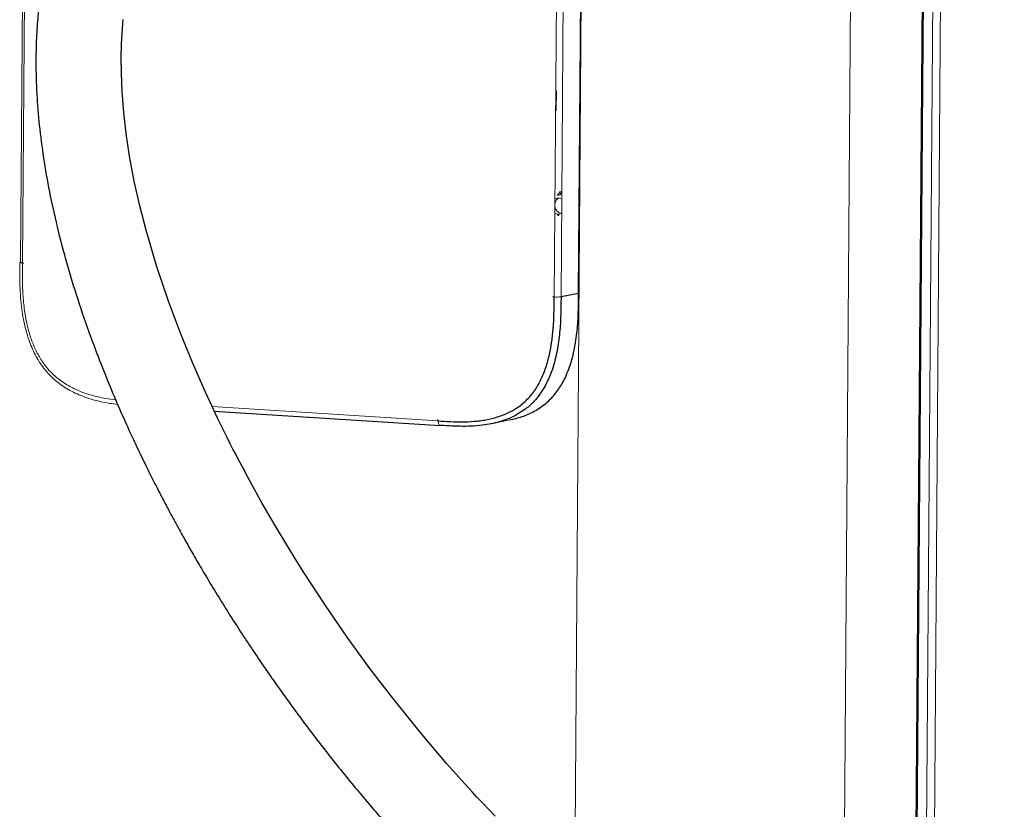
# Model space of a CAD drawing. Header units: millimetres. Extents: x -1472 to 1442, y -78 to 2620.
# Tile 52 of 102: x 545 to 943, y 241 to 561. Entities that reach past the tile are written whole.
import ezdxf

# ---------------------------------------------------------------- set-up
doc = ezdxf.new("R2010")
doc.units = ezdxf.units.MM

msp = doc.modelspace()

# ---------------------------------------------------------------- linework, layer by layer
at = {"color": 144, "linetype": 'Continuous', "lineweight": 18}
for p, q in [((920.42, 1429.84), (911.04, 158.96)), ((923.54, 1424.56), (914.21, 160.94)), ((778.2, 1418.07), (769.27, 208.4)), ((887.15, 1420.33), (877.79, 152.18)), ((907.28, 157.03), (916.55, 1413.24)), ((545.28, 462.63), (551.67, 1328.01)), ((552.42, 1327.93), (546.03, 462.35)), ((761.04, 448.63), (767.44, 1314.22)), ((770.18, 1314.28), (763.79, 448.69)), ((770.96, 449.99), (777.35, 1315.57)), ((761.66, 531.89), (761.94, 532)), ((761.94, 532), (761.89, 524.01)), ((761.89, 524.01), (761.6, 524.16)), ((762.7, 481.99), (762.26, 482.02)), ((762.26, 482.02), (762.28, 482.02)), ((762.49, 481.56), (762.94, 481.54)), ((546.03, 462.76), (545.28, 462.63)), ((546.03, 462.35), (546.58, 462.32)), ((622.74, 404.34), (714.15, 398.51)), ((735.68, 397.36), (743.06, 398.89)), ((715, 396.68), (715.13, 396.69))]:
    msp.add_line(p, q, dxfattribs=at)
at = {"color": 7, "linetype": 'Continuous', "lineweight": 25}
for p, q in [((916.02, 1413.15), (906.74, 156.81)), ((770.9, 449.97), (777.29, 1315.55)), ((762.73, 481.99), (762.28, 482.02)), ((545.28, 462.31), (545.28, 462.63)), ((770.9, 449.97), (763.79, 448.69)), ((761.04, 448.63), (760.49, 448.67)), ((623.61, 402.51), (715, 396.68)), ((714.15, 398.51), (714.15, 399.14))]:
    msp.add_line(p, q, dxfattribs=at)
at = {"color": 7, "linetype": 'Continuous', "lineweight": 25, "flags": 128}
msp.add_lwpolyline([(737.21, 238.64), (734.42, 241.54), (732.4, 243.66), (731.09, 245.06), (729.79, 246.44), (727.81, 248.59), (724.99, 251.66), (721.43, 255.62), (717.54, 260.03), (706.82, 272.63), (695.74, 286.42), (686.55, 298.46), (677.37, 311.13), (668.54, 323.92), (660.12, 336.79), (656.47, 342.57), (652.9, 348.36), (649.42, 354.15), (646.03, 359.93), (642.73, 365.71), (639.73, 371.06), (637.19, 375.71), (635.09, 379.64), (633.4, 382.84), (632.12, 385.31), (631.17, 387.15), (630.07, 389.31), (628.7, 392.05), (627.05, 395.36), (624.96, 399.67), (622.58, 404.67), (620.06, 410.14), (617.46, 415.95), (614.81, 422.09), (609.94, 434.01), (605.09, 446.95), (600.39, 460.87), (596.02, 475.69), (593.52, 485.42), (591.28, 495.44), (589.39, 505.51), (587.99, 514.79), (587.02, 523.17), (586.35, 531.66), (586.04, 539.08), (586, 545.47), (586.13, 550.87), (586.37, 555.33), (586.51, 557.22), (586.64, 558.89), (586.83, 560.85)], dxfattribs=at)
at = {"color": 144, "linetype": 'Continuous', "lineweight": 18, "flags": 128}
for points in [[(762.3, 482.02), (762.3, 482.02), (762.35, 482), (762.39, 481.96), (762.43, 481.9), (762.46, 481.83), (762.48, 481.75), (762.49, 481.66), (762.49, 481.56)], [(762.7, 481.99), (762.75, 481.99), (762.79, 481.97), (762.84, 481.93), (762.87, 481.87), (762.9, 481.8), (762.92, 481.72), (762.93, 481.63), (762.94, 481.54)], [(546.03, 462.35), (545.7, 462.38), (545.43, 462.41), (545.22, 462.44), (545.08, 462.48), (545.01, 462.52), (545.03, 462.56), (545.12, 462.6), (545.28, 462.63)], [(770.9, 449.97), (770.94, 449.97), (770.96, 449.98), (770.96, 449.99)], [(714.15, 398.51), (714.16, 398.12), (714.22, 397.75), (714.31, 397.42), (714.43, 397.14), (714.58, 396.92), (714.75, 396.77), (714.94, 396.69), (715, 396.68)]]:
    msp.add_lwpolyline(points, dxfattribs=at)
at = {"color": 144, "linetype": 'Continuous', "lineweight": 18}
for centre, radius, start, end in [((764.34, 486), 3.05, 119.5792, 172.4952), ((762.48, 486.06), 2.61, 52.2549, 115.8121), ((762.71, 484.67), 2.57, 236.4652, 300.8885), ((764.59, 485.62), 3.3, 186.03, 258.0213), ((762.1, 463.03), 14.43, 265.7949, 276.6952)]:
    msp.add_arc(centre, radius, start, end, dxfattribs=at)
at = {"color": 7, "linetype": 'Continuous', "lineweight": 25}
for points, knots in [([(565.81, 614.81), (564.68, 612.23), (562.52, 607.33), (559.93, 600.06), (557.9, 593.41), (556.35, 587.43), (555.19, 582.16), (554.33, 577.64), (553.73, 574), (553.33, 571.19), (553.05, 569.14), (552.87, 567.67), (552.75, 566.58), (552.64, 565.65), (552.53, 564.59), (552.41, 563.38), (552.21, 561.22), (551.95, 557.86), (551.68, 553.25), (551.51, 547.99), (551.47, 542.17), (551.59, 535.85), (552, 527.21), (552.95, 516.29), (554.75, 502.99), (557.24, 489.27), (560.43, 475.13), (564.33, 460.61), (568.93, 445.76), (573.87, 431.62), (578.84, 418.71), (583.49, 407.48), (587.91, 397.41), (592.02, 388.53), (595.74, 380.82), (598.66, 374.96), (600.75, 370.87), (602.01, 368.43), (603, 366.52), (604.03, 364.58), (605.35, 362.07), (607.09, 358.84), (609.24, 354.89), (611.84, 350.23), (614.92, 344.8), (618.51, 338.62), (622.62, 331.72), (627.12, 324.4), (631.84, 316.94), (636.62, 309.59), (641.45, 302.38), (648.46, 292.16), (657.76, 279.22), (669.44, 263.9), (679.15, 251.88), (686.6, 243.04), (691.55, 237.31), (695.97, 232.32), (699.8, 228.07), (703.3, 224.27), (706.54, 220.79), (709.8, 217.36), (713.2, 213.83), (717.05, 209.9), (722.04, 204.92), (728.32, 198.84), (736.04, 191.63), (744.65, 183.94), (754.12, 175.92), (764.39, 167.73), (775.52, 159.45), (787.51, 151.26), (800.34, 143.33), (814.01, 135.9), (826.98, 129.92), (838.87, 125.38), (849.28, 122.15), (859.51, 119.73), (869.53, 118.14), (878.81, 117.44), (887.33, 117.48), (895.11, 118.12), (902.67, 119.36), (910, 121.19), (917.05, 123.6), (924.12, 126.71), (930.94, 130.47), (937.3, 134.73), (942.76, 139.01), (947.42, 143.15), (951.35, 147.02), (954.72, 150.64), (957.85, 154.26), (961.03, 158.2), (964.41, 162.71), (968.12, 168.1), (972.15, 174.48), (976.46, 182), (980.87, 190.52), (985.36, 200.15), (989.51, 210.09), (993.33, 220.18), (996.73, 230.02), (999.92, 240.08), (1002.83, 250.1), (1006.01, 261.93), (1009.29, 275.42), (1012.56, 290.41), (1015.37, 304.77), (1017.51, 316.83), (1019.14, 326.67), (1020.35, 334.41), (1021.44, 341.75), (1022.4, 348.55), (1023.21, 354.5), (1023.86, 359.44), (1024.35, 363.33), (1024.75, 366.5), (1025.07, 369.13), (1025.36, 371.58), (1025.64, 373.94), (1025.92, 376.35), (1026.2, 378.81), (1026.49, 381.35), (1026.87, 384.87), (1027.38, 389.52), (1027.99, 395.48), (1028.73, 402.9), (1029.58, 411.98), (1030.54, 422.93), (1031.51, 435.07), (1032.42, 447.45), (1033.26, 459.94), (1034.02, 472.42), (1034.75, 485.78), (1035.44, 500.03), (1036.09, 515.11), (1036.67, 531.03), (1037.19, 547.79), (1037.63, 565.51), (1038.01, 584.37), (1038.3, 604.35), (1038.49, 625.52), (1038.56, 647.76), (1038.51, 671.11), (1038.34, 695.57), (1038.04, 720.65), (1037.61, 746.31), (1037.06, 772.51), (1036.38, 799.74), (1035.56, 828), (1034.59, 857.3), (1033.49, 887.62), (1032.25, 918.89), (1030.88, 950.73), (1029.42, 982.72), (1027.73, 1017.75), (1025.8, 1055.68), (1023.62, 1096.4), (1021.3, 1138.31), (1018.83, 1181.3), (1016.25, 1225.24), (1013.68, 1268.21), (1011.14, 1310.17), (1008.65, 1351.06), (1006.29, 1390.11), (1004.05, 1427.32), (1001.94, 1462.72), (999.94, 1497.05), (998.04, 1530.28), (996.25, 1562.55), (994.57, 1593.82), (993.02, 1624.09), (991.59, 1653.22), (990.29, 1681.21), (989.12, 1708.07), (988.09, 1733.81), (987.18, 1758.44), (986.4, 1782.32), (985.73, 1805.44), (985.18, 1827.77), (984.76, 1848.97), (984.46, 1869.1), (984.28, 1888.52), (984.19, 1910.84), (984.3, 1936.37), (984.75, 1965.03), (985.58, 1993.44), (986.56, 2014.53), (987.38, 2028.42), (987.82, 2035.29), (988.3, 2042.09), (988.81, 2048.83), (989.36, 2055.35), (989.9, 2061.38), (990.41, 2066.72), (990.87, 2071.26), (991.28, 2075.02), (991.57, 2077.62), (991.76, 2079.32), (991.92, 2080.66), (992.15, 2082.62), (992.51, 2085.6), (993.15, 2090.64), (994.09, 2097.53), (995.39, 2106.01), (996.92, 2114.92), (998.73, 2124.09), (1000.8, 2133.08), (1003.06, 2141.48), (1005.41, 2149), (1007.82, 2155.66), (1010.28, 2161.57), (1012.96, 2167.21), (1015.91, 2172.6), (1019.18, 2177.67), (1021.97, 2181.48), (1023.71, 2183.45), (1024.32, 2184.14)], [0, 0, 0, 0, 0.003436, 0.006534, 0.0093, 0.01174, 0.013858, 0.015655, 0.017132, 0.018161, 0.018945, 0.019543, 0.019872, 0.020222, 0.020634, 0.021109, 0.021647, 0.023162, 0.025027, 0.026991, 0.029239, 0.031704, 0.034214, 0.039066, 0.04407, 0.049232, 0.05456, 0.060056, 0.065723, 0.07153, 0.076326, 0.080705, 0.084657, 0.088171, 0.091239, 0.093857, 0.095198, 0.096173, 0.096795, 0.097509, 0.098533, 0.09984, 0.101447, 0.103355, 0.105564, 0.108129, 0.111008, 0.114157, 0.117314, 0.120436, 0.123521, 0.126568, 0.133647, 0.140489, 0.147081, 0.150074, 0.152773, 0.155132, 0.157157, 0.158851, 0.160626, 0.162201, 0.163877, 0.165829, 0.168052, 0.171362, 0.175109, 0.17926, 0.183624, 0.188278, 0.193193, 0.198339, 0.203682, 0.209192, 0.214839, 0.218834, 0.222696, 0.226413, 0.230001, 0.233474, 0.236293, 0.239056, 0.241771, 0.244446, 0.247089, 0.249702, 0.252676, 0.255397, 0.257868, 0.260089, 0.262056, 0.263761, 0.265367, 0.267166, 0.269172, 0.271396, 0.274162, 0.277237, 0.280648, 0.284422, 0.288588, 0.292159, 0.295941, 0.299707, 0.303427, 0.307091, 0.312775, 0.318246, 0.323461, 0.328383, 0.331309, 0.334098, 0.336741, 0.339227, 0.341414, 0.343147, 0.344542, 0.345594, 0.346546, 0.347373, 0.348217, 0.349079, 0.349957, 0.350857, 0.351811, 0.353723, 0.355847, 0.358189, 0.361674, 0.365572, 0.369895, 0.374658, 0.378797, 0.383236, 0.387983, 0.393048, 0.398439, 0.404059, 0.410011, 0.416301, 0.422939, 0.430063, 0.437563, 0.445446, 0.453717, 0.462384, 0.47145, 0.48037, 0.489651, 0.499297, 0.509308, 0.519685, 0.530426, 0.541529, 0.552912, 0.564258, 0.575522, 0.590131, 0.604557, 0.618776, 0.634659, 0.650223, 0.665445, 0.680304, 0.694781, 0.708862, 0.721762, 0.734288, 0.746434, 0.758193, 0.769562, 0.780671, 0.791377, 0.801678, 0.811577, 0.821076, 0.830178, 0.838889, 0.847213, 0.855526, 0.86343, 0.870934, 0.878047, 0.884824, 0.891591, 0.901804, 0.912032, 0.922202, 0.932234, 0.934725, 0.9372, 0.939659, 0.942099, 0.94452, 0.946755, 0.948684, 0.950358, 0.951733, 0.952818, 0.953231, 0.953605, 0.954291, 0.955398, 0.956914, 0.959883, 0.963077, 0.966469, 0.970036, 0.973705, 0.977151, 0.980351, 0.983339, 0.986146, 0.988816, 0.99202, 0.995214, 0.998336, 1, 1, 1, 1]), ([(743, 398.98), (744.7, 399.35), (748.14, 400.09), (753.07, 402.31), (757.07, 404.97), (760.5, 408.22), (763.36, 411.91), (765.67, 416.21), (767.29, 420.35), (768.83, 425.43), (770.06, 431.9), (770.74, 439.72), (770.87, 445.69), (770.89, 449.11), (770.9, 449.97)], [0, 0, 0, 0, 0.088224, 0.178583, 0.27118, 0.326279, 0.408851, 0.493799, 0.553354, 0.612929, 0.735152, 0.848322, 0.96218, 1, 1, 1, 1]), ([(714.15, 398.51), (715.76, 398.41), (717.38, 398.31), (720.61, 398.16), (722.22, 398.12), (725.44, 398.15), (727.05, 398.21), (729.45, 398.41), (730.25, 398.5), (731.86, 398.71), (732.65, 398.83), (735.03, 399.27), (736.59, 399.65), (739.64, 400.61), (741.15, 401.19), (743.34, 402.25), (744.07, 402.64), (745.48, 403.47), (746.17, 403.92), (748.18, 405.37), (749.44, 406.46), (751.18, 408.33), (751.74, 408.98), (752.79, 410.34), (753.29, 411.05), (754.69, 413.24), (755.5, 414.78), (756.57, 417.2), (756.9, 418.02), (757.52, 419.7), (757.81, 420.56), (758.59, 423.14), (759.03, 424.9), (759.74, 428.45), (760.03, 430.25), (760.47, 433.88), (760.63, 435.72), (760.87, 439.4), (760.93, 441.24), (761.02, 444.94), (761.03, 446.79), (761.04, 448.63)], [0, 0, 0, 0, 0.0625, 0.0625, 0.125, 0.125, 0.1875, 0.1875, 0.21875, 0.21875, 0.25, 0.25, 0.3125, 0.3125, 0.375, 0.375, 0.40625, 0.40625, 0.4375, 0.4375, 0.5, 0.5, 0.53125, 0.53125, 0.5625, 0.5625, 0.625, 0.625, 0.65625, 0.65625, 0.6875, 0.6875, 0.75, 0.75, 0.8125, 0.8125, 0.875, 0.875, 0.9375, 0.9375, 1, 1, 1, 1]), ([(763.79, 448.69), (763.77, 446.29), (763.73, 441.49), (763.32, 434.16), (762.31, 426.75), (760.58, 419.91), (758.14, 413.89), (755.54, 409.56), (752.63, 406.07), (750.12, 403.7), (748.16, 402.49), (747.43, 402.04)], [0, 0, 0, 0, 0.134375, 0.268989, 0.411604, 0.556308, 0.670858, 0.788263, 0.85466, 0.946446, 1, 1, 1, 1]), ([(747.43, 402.04), (746.9, 401.68), (745.44, 400.67), (742.81, 399.49), (738.57, 397.92), (733.79, 396.9), (728.58, 396.38), (722.62, 396.23), (718.13, 396.51), (715.13, 396.69)], [0, 0, 0, 0, 0.0567, 0.157009, 0.257351, 0.463274, 0.596739, 0.730246, 1, 1, 1, 1])]:
    msp.add_open_spline(points, degree=3, knots=knots, dxfattribs=at)
at = {"color": 144, "linetype": 'Continuous', "lineweight": 18}
for points, knots in [([(763.19, 491.11), (763.18, 490.97), (763.16, 490.85), (763.07, 490.61), (763.01, 490.51), (762.77, 490.25), (762.54, 490.15), (762.31, 490.17)], [0, 0, 0, 0, 0.25, 0.25, 0.5, 0.5, 1, 1, 1, 1]), ([(762.55, 489.71), (762.55, 489.84), (762.52, 489.96), (762.43, 490.13), (762.37, 490.17), (762.31, 490.17)], [0, 0, 0, 0, 0.5, 0.5, 1, 1, 1, 1]), ([(762.55, 489.71), (762.72, 489.7), (762.89, 489.73), (763.2, 489.86), (763.35, 489.96), (763.53, 490.15), (763.59, 490.23), (763.68, 490.38), (763.72, 490.47), (763.79, 490.64), (763.82, 490.74), (763.85, 490.92), (763.86, 491.02), (763.86, 491.12)], [0, 0, 0, 0, 0.25, 0.25, 0.5, 0.5, 0.625, 0.625, 0.75, 0.75, 0.875, 0.875, 1, 1, 1, 1]), ([(763.19, 491.11), (763.25, 491.12), (763.36, 491.12), (763.61, 491.13), (763.75, 491.13), (763.86, 491.12)], [0, 0, 0, 0, 0.5, 0.5, 1, 1, 1, 1]), ([(544.96, 462.54), (544.96, 462.39), (544.93, 460.25), (544.94, 456.33), (545.11, 450.95), (545.48, 446.13), (546.04, 441.78), (546.78, 437.8), (547.71, 434.1), (548.81, 430.68), (550.08, 427.53), (551.55, 424.53), (553.24, 421.72), (555.16, 419.1), (557.24, 416.8), (559.47, 414.74), (561.89, 412.89), (564.53, 411.2), (567.38, 409.7), (570.48, 408.39), (573.83, 407.26), (577.46, 406.31), (581.06, 405.61), (583.46, 405.3), (584.55, 405.16)], [0, 0, 0, 0, 0.005515, 0.078175, 0.14373, 0.202359, 0.254577, 0.303695, 0.349991, 0.393687, 0.435101, 0.474587, 0.516568, 0.556973, 0.596094, 0.634009, 0.673493, 0.714269, 0.756825, 0.801639, 0.849198, 0.899996, 0.954505, 1, 1, 1, 1]), ([(546.03, 462.35), (546.02, 460.12), (545.99, 455.65), (546.23, 448.95), (546.85, 442.83), (547.88, 437.36), (549.18, 432.55), (550.92, 428), (553.12, 423.81), (555.52, 420.41), (558.53, 417.13), (562.23, 414.12), (567.36, 411.18), (573.23, 408.97), (578.86, 407.62), (582.37, 407.21), (583.71, 407.05)], [0, 0, 0, 0, 0.084852, 0.169702, 0.25435, 0.317112, 0.37998, 0.442597, 0.50198, 0.561319, 0.603643, 0.678267, 0.753017, 0.847312, 0.94175, 1, 1, 1, 1])]:
    msp.add_open_spline(points, degree=3, knots=knots, dxfattribs=at)

doc.saveas('drawing.dxf')
